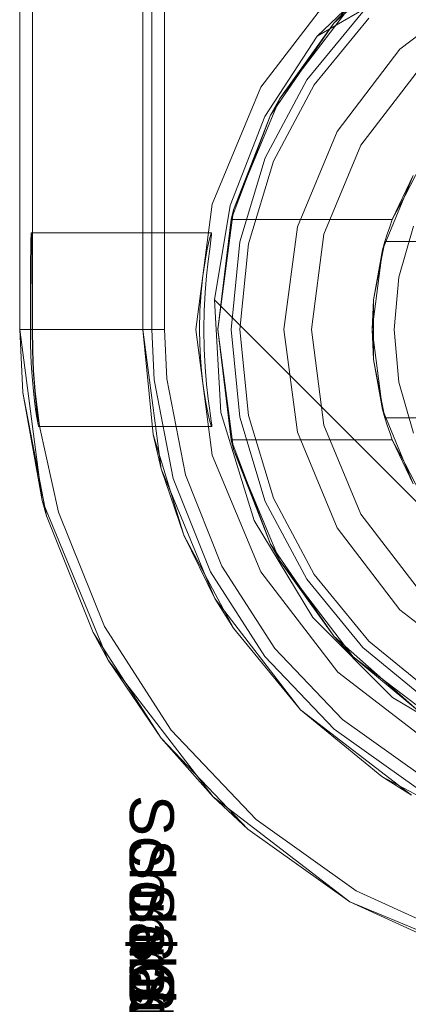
# Model space of a CAD drawing. Extents: x -740 to 300, y 62 to 1112.
# Tile 140 of 180: x 146.0041 to 146.0731, y 603.6901 to 603.8647. Entities that reach past the tile are written whole.
import ezdxf

# ---------------------------------------------------------------- set-up
doc = ezdxf.new("R2010")
doc.units = 0
doc.layers.get('0').update_dxf_attribs({"lineweight": 13})
doc.layers.add('AM_6-A06CPVDPL0', color=2, linetype='Continuous', lineweight=35, true_color=0xffff00)
doc.styles.get("Standard").update_dxf_attribs({"font": 'ARIALN.TTF'})

# ---------------------------------------------------------------- blocks, each defined once
blk = doc.blocks.new('Referenz-A06CPVDQL0')
at = {"color": 9, "linetype": 'ByBlock', "lineweight": 13, "ltscale": 0.13, "true_color": 0xc1c9c4}
for p, q in [((146.00415, 606.38786), (146.00415, 603.80974)), ((146.00415, 603.80974), (146.00415, 606.38786)), ((146.02602, 603.80974), (146.02602, 606.38786)), ((146.02758, 603.80974), (146.02758, 604.86443)), ((146.02602, 603.94724), (146.02602, 603.80974)), ((146.07161, 603.85946), (146.08618, 603.87063)), ((146.08618, 603.87063), (146.07161, 603.85946)), ((146.06499, 603.86609), (146.05507, 603.85401)), ((146.05507, 603.85401), (146.06499, 603.86609)), ((146.06609, 603.86498), (146.05637, 603.85314)), ((146.06044, 603.84489), (146.07161, 603.85946)), ((146.07161, 603.85946), (146.06044, 603.84489)), ((146.07506, 603.85601), (146.06466, 603.84246)), ((146.06466, 603.84246), (146.07506, 603.85601)), ((146.05507, 603.85401), (146.04771, 603.84023)), ((146.04771, 603.84023), (146.05507, 603.85401)), ((146.05637, 603.85314), (146.04915, 603.83963)), ((146.05342, 603.82794), (146.06044, 603.84489)), ((146.06044, 603.84489), (146.05342, 603.82794)), ((146.06466, 603.84246), (146.05812, 603.82667)), ((146.05812, 603.82667), (146.06466, 603.84246)), ((146.04771, 603.84023), (146.04318, 603.82528)), ((146.04318, 603.82528), (146.04771, 603.84023)), ((146.04915, 603.83963), (146.04471, 603.82498)), ((146.05102, 603.80974), (146.05342, 603.82794)), ((146.05342, 603.82794), (146.05102, 603.80974)), ((146.05812, 603.82667), (146.0559, 603.80974)), ((146.0559, 603.80974), (146.05812, 603.82667)), ((146.04318, 603.82528), (146.04165, 603.80974)), ((146.04165, 603.80974), (146.04318, 603.82528)), ((146.04471, 603.82498), (146.04321, 603.80974)), ((146.00415, 603.80974), (146.00814, 603.77941)), ((146.00415, 603.80974), (146.00468, 603.7986)), ((146.00454, 603.80974), (146.00415, 603.80974)), ((146.00468, 603.7986), (146.00415, 603.80974)), ((146.00415, 603.80974), (146.00415, 603.80974)), ((146.00573, 603.80974), (146.00454, 603.80974)), ((146.00766, 603.80974), (146.00573, 603.80974)), ((146.01026, 603.80974), (146.00766, 603.80974)), ((146.01346, 603.80974), (146.01026, 603.80974)), ((146.01714, 603.80974), (146.01346, 603.80974)), ((146.02117, 603.80974), (146.01714, 603.80974)), ((146.02542, 603.80974), (146.02117, 603.80974)), ((146.02758, 603.80974), (146.02542, 603.80974)), ((146.02927, 603.78507), (146.02602, 603.80974)), ((146.02602, 603.80974), (146.02785, 603.79114)), ((146.02602, 603.80974), (146.02602, 603.80974)), ((146.02801, 603.80083), (146.02758, 603.80974)), ((146.04165, 603.80974), (146.04318, 603.79419)), ((146.04318, 603.79419), (146.04165, 603.80974)), ((146.04321, 603.80974), (146.04471, 603.7945)), ((146.05342, 603.79154), (146.05102, 603.80974)), ((146.05102, 603.80974), (146.05342, 603.79154)), ((146.0559, 603.80974), (146.05812, 603.7928)), ((146.05812, 603.7928), (146.0559, 603.80974)), ((146.03138, 603.78333), (146.02801, 603.80083)), ((146.00468, 603.7986), (146.00814, 603.77941)), ((146.00889, 603.77672), (146.00468, 603.7986)), ((146.04471, 603.7945), (146.04915, 603.77984)), ((146.04318, 603.79419), (146.04771, 603.77924)), ((146.04771, 603.77924), (146.04318, 603.79419)), ((146.05812, 603.7928), (146.06466, 603.77702)), ((146.06466, 603.77702), (146.05812, 603.7928)), ((146.03328, 603.77326), (146.02785, 603.79114)), ((146.02785, 603.79114), (146.02927, 603.78507)), ((146.06044, 603.77458), (146.05342, 603.79154)), ((146.05342, 603.79154), (146.06044, 603.77458)), ((146.03879, 603.76208), (146.02927, 603.78507)), ((146.02927, 603.78507), (146.03328, 603.77326)), ((146.038, 603.76678), (146.03138, 603.78333)), ((146.00814, 603.77941), (146.01985, 603.75114)), ((146.00814, 603.77941), (146.00889, 603.77672)), ((146.04771, 603.77924), (146.05507, 603.76547)), ((146.05507, 603.76547), (146.04771, 603.77924)), ((146.04915, 603.77984), (146.05637, 603.76633)), ((146.06466, 603.77702), (146.07506, 603.76347)), ((146.07506, 603.76347), (146.06466, 603.77702)), ((146.00889, 603.77672), (146.01717, 603.75604)), ((146.07161, 603.76002), (146.06044, 603.77458)), ((146.06044, 603.77458), (146.07161, 603.76002)), ((146.04208, 603.75679), (146.03328, 603.77326)), ((146.03328, 603.77326), (146.03879, 603.76208)), ((146.04764, 603.75179), (146.038, 603.76678)), ((146.05507, 603.76547), (146.06499, 603.75339)), ((146.06499, 603.75339), (146.05507, 603.76547)), ((146.05637, 603.76633), (146.06609, 603.7545)), ((146.05394, 603.74234), (146.03879, 603.76208)), ((146.03879, 603.76208), (146.04208, 603.75679)), ((146.08618, 603.74885), (146.07161, 603.76002)), ((146.07161, 603.76002), (146.08618, 603.74885)), ((146.01717, 603.75604), (146.01985, 603.75114)), ((146.02922, 603.7373), (146.01717, 603.75604)), ((146.04208, 603.75679), (146.05394, 603.74234)), ((146.06609, 603.7545), (146.07793, 603.74478)), ((146.06499, 603.75339), (146.07706, 603.74348)), ((146.07706, 603.74348), (146.06499, 603.75339)), ((146.01985, 603.75114), (146.03847, 603.72687)), ((146.01985, 603.75114), (146.02922, 603.7373)), ((146.05994, 603.73889), (146.04764, 603.75179)), ((146.07368, 603.72719), (146.05394, 603.74234)), ((146.05394, 603.74234), (146.06838, 603.73049)), ((146.07446, 603.72855), (146.05994, 603.73889)), ((146.02922, 603.7373), (146.03847, 603.72687)), ((146.04459, 603.72117), (146.02922, 603.7373)), ((146.06838, 603.73049), (146.07368, 603.72719)), ((146.08486, 603.72168), (146.06838, 603.73049)), ((146.03847, 603.72687), (146.06274, 603.70825)), ((146.03847, 603.72687), (146.04459, 603.72117)), ((146.04459, 603.72117), (146.06274, 603.70825)), ((146.06274, 603.70825), (146.04459, 603.72117)), ((146.06274, 603.70825), (146.091, 603.69654)), ((146.06274, 603.70825), (146.083, 603.699)), ((146.083, 603.699), (146.06274, 603.70825))]:
    blk.add_line(p, q, dxfattribs=at)
at = {"color": 251, "linetype": 'ByBlock', "lineweight": 13, "ltscale": 0.13, "true_color": 0x636363}
for p, q in [((146.00415, 606.38786), (146.00415, 603.80974)), ((146.02983, 606.38786), (146.02983, 603.80974)), ((146.0064, 606.37198), (146.0064, 603.82693)), ((146.07231, 603.87648), (146.05691, 603.86177)), ((146.05691, 603.86177), (146.08165, 603.87614)), ((146.05691, 603.86177), (146.08165, 603.87614)), ((146.06057, 603.8705), (146.04691, 603.85271)), ((146.04766, 603.84756), (146.05691, 603.86177)), ((146.04766, 603.84756), (146.05691, 603.86177)), ((146.05691, 603.86177), (146.05691, 603.86177)), ((146.04691, 603.85271), (146.03832, 603.83198)), ((146.0415, 603.83176), (146.04766, 603.84756)), ((146.0415, 603.83176), (146.04766, 603.84756)), ((146.03832, 603.83198), (146.0354, 603.80974)), ((146.03869, 603.81504), (146.0415, 603.83176)), ((146.03869, 603.81504), (146.0415, 603.83176)), ((146.00616, 603.8266), (146.00613, 603.82562)), ((146.00619, 603.82693), (146.00616, 603.8266)), ((146.03819, 603.82693), (146.00619, 603.82693)), ((146.00619, 603.82693), (146.00622, 603.8266)), ((146.00622, 603.8266), (146.00625, 603.82562)), ((146.0064, 603.82693), (146.0064, 603.82403)), ((146.03778, 603.82561), (146.03805, 603.82659)), ((146.03805, 603.82659), (146.03819, 603.82693)), ((146.03808, 603.82562), (146.0382, 603.8266)), ((146.0382, 603.8266), (146.03819, 603.82693)), ((146.00613, 603.82562), (146.00611, 603.82403)), ((146.00625, 603.82562), (146.00627, 603.82403)), ((146.03743, 603.82402), (146.03778, 603.82561)), ((146.03786, 603.82403), (146.03808, 603.82562)), ((146.00611, 603.82403), (146.00608, 603.82189)), ((146.00627, 603.82403), (146.0063, 603.82189)), ((146.0064, 603.82403), (146.0064, 603.82189)), ((146.03704, 603.82189), (146.03743, 603.82402)), ((146.03758, 603.8219), (146.03786, 603.82403)), ((146.00608, 603.82189), (146.00607, 603.81929)), ((146.0063, 603.82189), (146.00632, 603.81929)), ((146.0064, 603.82189), (146.0064, 603.81929)), ((146.03666, 603.8193), (146.03704, 603.82189)), ((146.0373, 603.81929), (146.03758, 603.8219)), ((146.00607, 603.81929), (146.00605, 603.81632)), ((146.00632, 603.81929), (146.00633, 603.81632)), ((146.0064, 603.81929), (146.0064, 603.81632)), ((146.03634, 603.81633), (146.03666, 603.8193)), ((146.03705, 603.81632), (146.0373, 603.81929)), ((146.00605, 603.81632), (146.00604, 603.81309)), ((146.00633, 603.81632), (146.00634, 603.81309)), ((146.0064, 603.81632), (146.0064, 603.81309)), ((146.03613, 603.81311), (146.03634, 603.81633)), ((146.03688, 603.8131), (146.03705, 603.81632)), ((146.03984, 603.79502), (146.03869, 603.81504)), ((146.12664, 603.7271), (146.03869, 603.81504)), ((146.12664, 603.7271), (146.03869, 603.81504)), ((146.03869, 603.81504), (146.03869, 603.81504)), ((146.00604, 603.81309), (146.00604, 603.80974)), ((146.00634, 603.81309), (146.00634, 603.80974)), ((146.0064, 603.81309), (146.0064, 603.80974)), ((146.03605, 603.80974), (146.03613, 603.81311)), ((146.03682, 603.80974), (146.03688, 603.8131)), ((146.00604, 603.80974), (146.00415, 603.80974)), ((146.00415, 603.80974), (146.00814, 603.77941)), ((146.00604, 603.80974), (146.00607, 603.80737)), ((146.0064, 603.80974), (146.00634, 603.80974)), ((146.00634, 603.80974), (146.0064, 603.80603)), ((146.00646, 603.80603), (146.0064, 603.80974)), ((146.0068, 603.80974), (146.0064, 603.80974)), ((146.00798, 603.80974), (146.0068, 603.80974)), ((146.00991, 603.80974), (146.00798, 603.80974)), ((146.01251, 603.80974), (146.00991, 603.80974)), ((146.01571, 603.80974), (146.01251, 603.80974)), ((146.01939, 603.80974), (146.01571, 603.80974)), ((146.02342, 603.80974), (146.01939, 603.80974)), ((146.02767, 603.80974), (146.02342, 603.80974)), ((146.02983, 603.80974), (146.02767, 603.80974)), ((146.03025, 603.80104), (146.02983, 603.80974)), ((146.0354, 603.80974), (146.03832, 603.7875)), ((146.0361, 603.80722), (146.03605, 603.80974)), ((146.03688, 603.80634), (146.03682, 603.80974)), ((146.00607, 603.80737), (146.00614, 603.80507)), ((146.03622, 603.80476), (146.0361, 603.80722)), ((146.00614, 603.80507), (146.00626, 603.80285)), ((146.0064, 603.80603), (146.00655, 603.80252)), ((146.00662, 603.80252), (146.00646, 603.80603)), ((146.03705, 603.80307), (146.03688, 603.80634)), ((146.03641, 603.80241), (146.03622, 603.80476)), ((146.00626, 603.80285), (146.00641, 603.80076)), ((146.00655, 603.80252), (146.00669, 603.80043)), ((146.00692, 603.79881), (146.00662, 603.80252)), ((146.03665, 603.80022), (146.03641, 603.80241)), ((146.03731, 603.80007), (146.03705, 603.80307)), ((146.00641, 603.80076), (146.00659, 603.79884)), ((146.00669, 603.80043), (146.00683, 603.7988)), ((146.03354, 603.78396), (146.03025, 603.80104)), ((146.03693, 603.79824), (146.03665, 603.80022)), ((146.0376, 603.79744), (146.03731, 603.80007)), ((146.00659, 603.79884), (146.00678, 603.79713)), ((146.00683, 603.7988), (146.00713, 603.79579)), ((146.0074, 603.79457), (146.00692, 603.79881)), ((146.03723, 603.79651), (146.03693, 603.79824)), ((146.00678, 603.79713), (146.00697, 603.79566)), ((146.03752, 603.79505), (146.03723, 603.79651)), ((146.03781, 603.79581), (146.0376, 603.79744)), ((146.00697, 603.79566), (146.00714, 603.79444)), ((146.00713, 603.79579), (146.00727, 603.79455)), ((146.00727, 603.79455), (146.00738, 603.79359)), ((146.00768, 603.79262), (146.0074, 603.79457)), ((146.03777, 603.79391), (146.03752, 603.79505)), ((146.038, 603.79449), (146.03781, 603.79581)), ((146.03813, 603.7935), (146.038, 603.79449)), ((146.04576, 603.77587), (146.03984, 603.79502)), ((146.00714, 603.79444), (146.00729, 603.79352)), ((146.00729, 603.79352), (146.0074, 603.79289)), ((146.00738, 603.79359), (146.00745, 603.79294)), ((146.0074, 603.79289), (146.00747, 603.79258)), ((146.00745, 603.79294), (146.00748, 603.7926)), ((146.03798, 603.7931), (146.03777, 603.79391)), ((146.03813, 603.79265), (146.03798, 603.7931)), ((146.03821, 603.79285), (146.03813, 603.7935)), ((146.03821, 603.79256), (146.03821, 603.79285)), ((146.00748, 603.7926), (146.00747, 603.79258)), ((146.00747, 603.79258), (146.03821, 603.79256)), ((146.01105, 603.77736), (146.00768, 603.79262)), ((146.03821, 603.79256), (146.03813, 603.79265)), ((146.03832, 603.7875), (146.04691, 603.76677)), ((146.04, 603.76781), (146.03354, 603.78396)), ((146.00814, 603.77941), (146.01985, 603.75114)), ((146.01917, 603.75707), (146.01105, 603.77736)), ((146.05612, 603.7587), (146.04576, 603.77587)), ((146.04941, 603.75318), (146.04, 603.76781)), ((146.04691, 603.76677), (146.06057, 603.74897)), ((146.07029, 603.74452), (146.05612, 603.7587)), ((146.03099, 603.73869), (146.01917, 603.75707)), ((146.06141, 603.74059), (146.04941, 603.75318)), ((146.01985, 603.75114), (146.03847, 603.72687)), ((146.06057, 603.74897), (146.07836, 603.73531)), ((146.08746, 603.73417), (146.07029, 603.74452)), ((146.07558, 603.7305), (146.06141, 603.74059)), ((146.04607, 603.72288), (146.03099, 603.73869)), ((146.03847, 603.72687), (146.06274, 603.70825)), ((146.06386, 603.7102), (146.04607, 603.72288)), ((146.08374, 603.70112), (146.06386, 603.7102)), ((146.06274, 603.70825), (146.091, 603.69654))]:
    blk.add_line(p, q, dxfattribs=at)
at = {"color": 7, "linetype": 'ByBlock', "lineweight": 13, "ltscale": 0.13}
for p, q in [((146.05989, 603.86409), (146.0747, 603.87722)), ((146.0747, 603.87722), (146.05989, 603.86409)), ((146.05029, 603.85075), (146.06333, 603.86774)), ((146.06333, 603.86774), (146.05029, 603.85075)), ((146.06333, 603.86774), (146.05989, 603.86409)), ((146.06333, 603.86774), (146.05989, 603.86409)), ((146.04866, 603.84778), (146.05989, 603.86409)), ((146.05989, 603.86409), (146.04866, 603.84778)), ((146.05989, 603.86409), (146.05029, 603.85075)), ((146.05989, 603.86409), (146.05029, 603.85075)), ((146.0421, 603.83097), (146.05029, 603.85075)), ((146.05029, 603.85075), (146.0421, 603.83097)), ((146.05029, 603.85075), (146.04866, 603.84778)), ((146.05029, 603.85075), (146.04866, 603.84778)), ((146.04166, 603.82927), (146.04866, 603.84778)), ((146.04866, 603.84778), (146.04166, 603.82927)), ((146.04866, 603.84778), (146.0421, 603.83097)), ((146.04866, 603.84778), (146.0421, 603.83097)), ((146.0725, 603.83352), (146.07527, 603.83877)), ((146.06851, 603.82389), (146.07397, 603.83708)), ((146.07397, 603.83708), (146.07025, 603.82927)), ((146.07025, 603.82927), (146.0725, 603.83352)), ((146.0393, 603.80974), (146.0421, 603.83097)), ((146.0421, 603.83097), (146.0393, 603.80974)), ((146.0421, 603.83097), (146.04166, 603.82927)), ((146.0421, 603.83097), (146.04166, 603.82927)), ((146.04166, 603.82927), (146.0393, 603.80974)), ((146.04166, 603.82927), (146.07025, 603.82927)), ((146.04166, 603.82927), (146.04166, 603.82927)), ((146.07025, 603.82927), (146.04166, 603.82927)), ((146.06978, 603.82798), (146.06933, 603.82668)), ((146.07025, 603.82927), (146.06978, 603.82798)), ((146.07025, 603.82927), (146.07025, 603.82927)), ((146.07398, 603.82808), (146.07142, 603.81907)), ((146.06933, 603.82668), (146.06892, 603.82536)), ((146.06892, 603.82536), (146.0669, 603.81501)), ((146.06824, 603.82188), (146.06875, 603.82448)), ((146.06892, 603.82536), (146.06851, 603.82389)), ((146.06875, 603.82448), (146.06892, 603.82536)), ((146.17374, 603.82536), (146.06892, 603.82536)), ((146.06892, 603.82536), (146.06912, 603.82536)), ((146.06892, 603.82536), (146.06892, 603.82536)), ((146.06912, 603.82536), (146.17355, 603.82536)), ((146.06665, 603.80974), (146.06851, 603.82389)), ((146.06851, 603.82389), (146.0669, 603.81501)), ((146.0669, 603.81501), (146.06824, 603.82188)), ((146.07142, 603.81907), (146.07055, 603.80974)), ((146.0669, 603.81501), (146.06665, 603.80974)), ((146.0669, 603.81501), (146.0669, 603.81167)), ((146.0669, 603.81167), (146.0669, 603.8078)), ((146.0421, 603.78851), (146.0393, 603.80974)), ((146.0393, 603.80974), (146.04166, 603.79021)), ((146.0393, 603.80974), (146.0421, 603.78851)), ((146.06851, 603.79558), (146.06665, 603.80974)), ((146.06665, 603.80974), (146.0669, 603.80446)), ((146.07055, 603.80974), (146.07142, 603.80041)), ((146.0669, 603.8078), (146.0669, 603.80446)), ((146.0669, 603.80446), (146.06892, 603.79411)), ((146.06824, 603.79759), (146.0669, 603.80446)), ((146.0669, 603.80446), (146.06851, 603.79558)), ((146.07142, 603.80041), (146.07398, 603.79139)), ((146.06875, 603.795), (146.06824, 603.79759)), ((146.07397, 603.78239), (146.06851, 603.79558)), ((146.06851, 603.79558), (146.06892, 603.79411)), ((146.06892, 603.79411), (146.06875, 603.795)), ((146.06892, 603.79411), (146.17374, 603.79411)), ((146.06912, 603.79411), (146.06892, 603.79411)), ((146.06892, 603.79411), (146.06933, 603.7928)), ((146.06892, 603.79411), (146.06892, 603.79411)), ((146.17355, 603.79411), (146.06912, 603.79411)), ((146.06933, 603.7928), (146.06978, 603.7915)), ((146.06978, 603.7915), (146.07025, 603.79021)), ((146.04166, 603.79021), (146.0421, 603.78851)), ((146.04166, 603.79021), (146.0421, 603.78851)), ((146.04866, 603.77169), (146.04166, 603.79021)), ((146.07025, 603.79021), (146.04166, 603.79021)), ((146.04166, 603.79021), (146.04166, 603.79021)), ((146.04166, 603.79021), (146.04866, 603.77169)), ((146.07025, 603.79021), (146.04166, 603.79021)), ((146.0725, 603.78595), (146.07025, 603.79021)), ((146.07025, 603.79021), (146.07397, 603.78239)), ((146.07025, 603.79021), (146.07025, 603.79021)), ((146.0421, 603.78851), (146.04866, 603.77169)), ((146.05029, 603.76872), (146.0421, 603.78851)), ((146.0421, 603.78851), (146.04866, 603.77169)), ((146.0421, 603.78851), (146.05029, 603.76872)), ((146.07527, 603.7807), (146.0725, 603.78595)), ((146.04866, 603.77169), (146.05029, 603.76872)), ((146.05989, 603.75539), (146.04866, 603.77169)), ((146.04866, 603.77169), (146.05029, 603.76872)), ((146.04866, 603.77169), (146.05989, 603.75539)), ((146.05029, 603.76872), (146.05989, 603.75539)), ((146.06333, 603.75173), (146.05029, 603.76872)), ((146.05029, 603.76872), (146.05989, 603.75539)), ((146.05029, 603.76872), (146.06333, 603.75173)), ((146.0747, 603.74225), (146.05989, 603.75539)), ((146.05989, 603.75539), (146.06333, 603.75173)), ((146.05989, 603.75539), (146.06333, 603.75173)), ((146.05989, 603.75539), (146.0747, 603.74225)), ((146.06333, 603.75173), (146.0747, 603.74225)), ((146.08032, 603.7387), (146.06333, 603.75173)), ((146.06333, 603.75173), (146.0747, 603.74225)), ((146.06333, 603.75173), (146.08032, 603.7387))]:
    blk.add_line(p, q, dxfattribs=at)
at = {"layer": 'AM_6-A06CPVDPL0', "linetype": 'ByBlock', "ltscale": 0.35, "char_height": 0.0078125, "attachment_point": 1, "rotation": 270}
for s, insert in [('{\\fArial;Schraube_TK34mm-schwarz}', (146.03149, 603.72721)), ('{\\fArial;Schraube_TK34mm-schwarz}', (146.03149, 603.71939)), ('{\\fArial;Schraube_TK34mm-schwarz}', (146.03149, 603.71158)), ('{\\fArial;$CNSORDERNO.}', (146.03149, 603.70388)), ('{\\fArial;Schraube_TK34mm-schwarz}', (146.03149, 603.69596))]:
    blk.add_mtext(s, dxfattribs=dict(at, insert=insert))

msp = doc.modelspace()

# ---------------------------------------------------------------- block references
at = {"color": 8, "lineweight": 25, "ltscale": 0.25, "true_color": 0x808080}
msp.add_blockref('Referenz-A06CPVDQL0', (0, 0), dxfattribs=at)

doc.saveas('drawing.dxf')
